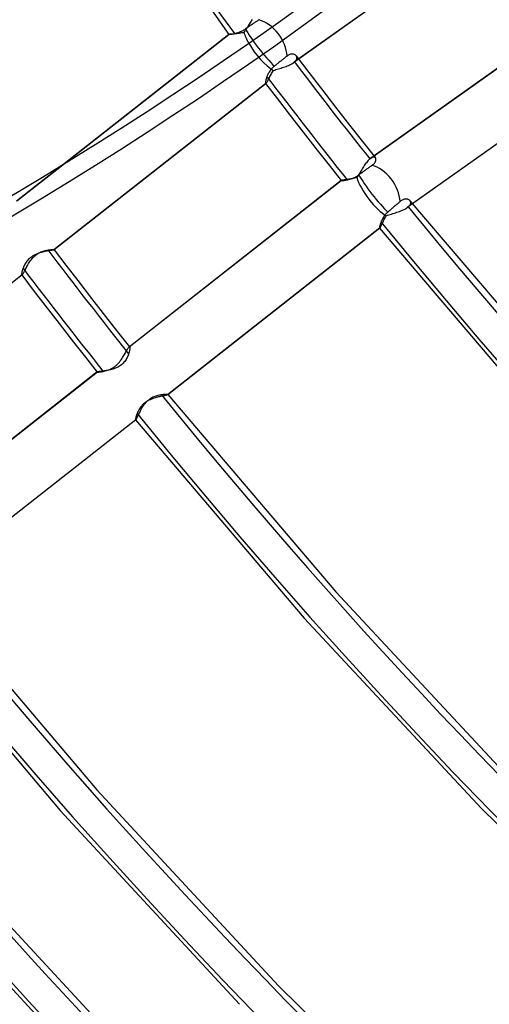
# Model space of a CAD drawing. Header units: millimetres. Extents: x -192 to 186, y -241 to 236.
# Tile 18 of 87: x -83 to -66, y -81 to -44. Entities that reach past the tile are written whole.
import ezdxf

# ---------------------------------------------------------------- set-up
doc = ezdxf.new("R2010")
doc.units = ezdxf.units.MM
doc.layers.add('MAIN-1', color=7, linetype='Continuous')
doc.layers.add('MAIN-2', color=7, linetype='Continuous')

msp = doc.modelspace()

# ---------------------------------------------------------------- linework, layer by layer
at = {"layer": 'MAIN-1'}
for p, q in [((-81.431, -35.976), (-75.32, -44.699)), ((-74.587, -44.354), (-74.609, -44.39)), ((-74.565, -44.318), (-74.587, -44.354)), ((-74.543, -44.282), (-74.565, -44.318)), ((-74.52, -44.246), (-74.543, -44.282)), ((-74.498, -44.21), (-74.52, -44.246)), ((-74.475, -44.176), (-74.498, -44.21)), ((-74.453, -44.141), (-74.475, -44.176)), ((-75.32, -44.699), (-81.442, -49.514)), ((-81.432, -49.508), (-75.318, -44.699)), ((-75.319, -44.699), (-75.32, -44.699)), ((-75.32, -44.699), (-75.32, -44.699)), ((-75.32, -44.699), (-75.32, -44.699)), ((-75.32, -44.699), (-75.32, -44.699)), ((-75.318, -44.699), (-75.319, -44.699)), ((-75.319, -44.699), (-75.319, -44.699)), ((-75.312, -44.699), (-75.318, -44.699)), ((-75.302, -44.698), (-75.312, -44.699)), ((-75.288, -44.697), (-75.302, -44.698)), ((-75.27, -44.696), (-75.288, -44.697)), ((-75.249, -44.695), (-75.27, -44.696)), ((-75.224, -44.693), (-75.249, -44.695)), ((-75.197, -44.691), (-75.224, -44.693)), ((-75.166, -44.689), (-75.197, -44.691)), ((-75.133, -44.686), (-75.166, -44.689)), ((-75.097, -44.682), (-75.133, -44.686)), ((-75.06, -44.678), (-75.097, -44.682)), ((-75.02, -44.674), (-75.06, -44.678)), ((-74.98, -44.668), (-75.02, -44.674)), ((-74.938, -44.662), (-74.98, -44.668)), ((-74.895, -44.655), (-74.938, -44.662)), ((-74.852, -44.646), (-74.895, -44.655)), ((-74.808, -44.637), (-74.852, -44.646)), ((-74.764, -44.626), (-74.808, -44.637)), ((-74.741, -44.595), (-74.764, -44.626)), ((-74.719, -44.563), (-74.741, -44.595)), ((-74.697, -44.529), (-74.719, -44.563)), ((-74.675, -44.496), (-74.697, -44.529)), ((-74.653, -44.461), (-74.675, -44.496)), ((-74.631, -44.426), (-74.653, -44.461)), ((-74.609, -44.39), (-74.631, -44.426))]:
    msp.add_line(p, q, dxfattribs=at)
for centre, major_axis, ratio, start_param, end_param in [((-40.5, -35.074), (-100.489, 116.035), 0.75, 0, 2.284521), ((-40.5, -35.074), (99.835, -115.279), 0.75, -3.141592, -0.857072), ((-190.823, 23.366), (-158.593, -1.509), 0.639927, 1.891266, 2.438799), ((-190.816, 22.597), (-158.593, -1.509), 0.639927, 1.891266, 2.438799), ((-74.06, -45.163), (0.685, -0.916), 0.317054, -2.410909, -1.947921), ((5.792, 9.791), (194.276, 1.848), 0.639927, -2.425126, -1.796807)]:
    msp.add_ellipse(centre, major_axis=major_axis, ratio=ratio, start_param=start_param, end_param=end_param, dxfattribs=at)
at = {"layer": 'MAIN-2'}
for p, q in [((-66.566, -41.236), (-72.921, -45.757)), ((-66.531, -41.209), (-72.882, -45.726)), ((-74.543, -44.379), (-74.514, -44.359)), ((-74.514, -44.359), (-74.486, -44.34)), ((-74.486, -44.34), (-74.458, -44.322)), ((-74.458, -44.322), (-74.431, -44.304)), ((-74.431, -44.304), (-74.405, -44.286)), ((-74.405, -44.286), (-74.379, -44.27)), ((-74.379, -44.27), (-74.354, -44.253)), ((-74.354, -44.253), (-74.328, -44.237)), ((-74.328, -44.237), (-74.302, -44.22)), ((-74.302, -44.22), (-74.276, -44.204)), ((-74.276, -44.204), (-74.251, -44.189)), ((-74.251, -44.189), (-74.227, -44.174)), ((-74.227, -44.174), (-74.203, -44.16)), ((-74.203, -44.16), (-74.178, -44.144)), ((-75.32, -44.699), (-75.32, -44.699)), ((-75.32, -44.699), (-75.32, -44.699)), ((-75.32, -44.699), (-75.32, -44.699)), ((-75.32, -44.699), (-75.32, -44.699)), ((-75.32, -44.699), (-75.32, -44.699)), ((-75.32, -44.699), (-75.32, -44.699)), ((-75.32, -44.699), (-75.319, -44.699)), ((-75.319, -44.699), (-75.317, -44.699)), ((-75.317, -44.699), (-75.312, -44.698)), ((-75.312, -44.698), (-75.307, -44.698)), ((-75.307, -44.698), (-75.299, -44.697)), ((-75.299, -44.697), (-75.29, -44.696)), ((-75.29, -44.696), (-75.28, -44.695)), ((-75.28, -44.695), (-75.268, -44.694)), ((-75.268, -44.694), (-75.255, -44.692)), ((-75.255, -44.692), (-75.241, -44.69)), ((-75.241, -44.69), (-75.225, -44.688)), ((-75.225, -44.688), (-75.208, -44.685)), ((-75.208, -44.685), (-75.19, -44.682)), ((-75.19, -44.682), (-75.171, -44.679)), ((-75.171, -44.679), (-75.151, -44.675)), ((-75.151, -44.675), (-75.13, -44.671)), ((-75.13, -44.671), (-75.109, -44.666)), ((-75.109, -44.666), (-75.083, -44.661)), ((-75.083, -44.661), (-75.057, -44.654)), ((-75.057, -44.654), (-75.03, -44.647)), ((-75.03, -44.647), (-75.002, -44.638)), ((-75.002, -44.638), (-74.973, -44.629)), ((-74.973, -44.629), (-74.944, -44.619)), ((-74.944, -44.619), (-74.914, -44.607)), ((-74.914, -44.607), (-74.884, -44.594)), ((-74.884, -44.594), (-74.854, -44.581)), ((-74.854, -44.581), (-74.823, -44.566)), ((-74.823, -44.566), (-74.793, -44.549)), ((-74.793, -44.549), (-74.763, -44.531)), ((-74.763, -44.531), (-74.733, -44.512)), ((-74.733, -44.512), (-74.703, -44.492)), ((-74.703, -44.492), (-74.676, -44.472)), ((-74.676, -44.472), (-74.65, -44.453)), ((-74.65, -44.453), (-74.624, -44.435)), ((-74.624, -44.435), (-74.597, -44.417)), ((-74.597, -44.417), (-74.57, -44.398)), ((-74.57, -44.398), (-74.543, -44.379)), ((-70.08, -49.337), (-63.729, -44.819)), ((-63.69, -44.788), (-70.045, -49.309)), ((-73.079, -45.459), (-73.105, -45.472)), ((-73.054, -45.449), (-73.079, -45.459)), ((-73.029, -45.441), (-73.054, -45.449)), ((-73.004, -45.436), (-73.029, -45.441)), ((-72.98, -45.434), (-73.004, -45.436)), ((-72.958, -45.433), (-72.98, -45.434)), ((-72.936, -45.435), (-72.958, -45.433)), ((-72.915, -45.438), (-72.936, -45.435)), ((-72.896, -45.444), (-72.915, -45.438)), ((-72.878, -45.451), (-72.896, -45.444)), ((-72.861, -45.46), (-72.878, -45.451)), ((-72.845, -45.47), (-72.861, -45.46)), ((-73.553, -45.819), (-73.579, -45.84)), ((-73.527, -45.798), (-73.553, -45.819)), ((-73.5, -45.777), (-73.527, -45.798)), ((-73.473, -45.755), (-73.5, -45.777)), ((-73.446, -45.733), (-73.473, -45.755)), ((-73.419, -45.712), (-73.446, -45.733)), ((-73.393, -45.691), (-73.419, -45.712)), ((-73.368, -45.671), (-73.393, -45.691)), ((-73.343, -45.652), (-73.368, -45.671)), ((-73.319, -45.633), (-73.343, -45.652)), ((-73.295, -45.613), (-73.319, -45.633)), ((-73.27, -45.594), (-73.295, -45.613)), ((-73.246, -45.575), (-73.27, -45.594)), ((-73.222, -45.557), (-73.246, -45.575)), ((-73.199, -45.539), (-73.222, -45.557)), ((-73.177, -45.522), (-73.199, -45.539)), ((-73.157, -45.506), (-73.177, -45.522)), ((-73.131, -45.488), (-73.157, -45.506)), ((-73.105, -45.472), (-73.131, -45.488)), ((-73.064, -45.838), (-73.024, -45.818)), ((-73.024, -45.818), (-72.988, -45.799)), ((-72.988, -45.799), (-72.953, -45.778)), ((-72.953, -45.778), (-72.922, -45.757)), ((-72.922, -45.757), (-72.915, -45.752)), ((-72.915, -45.752), (-72.908, -45.747)), ((-72.908, -45.747), (-72.901, -45.742)), ((-72.901, -45.742), (-72.895, -45.737)), ((-72.895, -45.737), (-72.888, -45.731)), ((-72.888, -45.731), (-72.882, -45.726)), ((-72.882, -45.726), (-72.861, -45.707)), ((-72.861, -45.707), (-72.843, -45.688)), ((-72.832, -45.482), (-72.845, -45.47)), ((-72.843, -45.688), (-72.828, -45.668)), ((-72.82, -45.494), (-72.832, -45.482)), ((-72.828, -45.668), (-72.815, -45.649)), ((-72.81, -45.508), (-72.82, -45.494)), ((-72.817, -45.498), (-72.349, -46.113)), ((-72.815, -45.649), (-72.805, -45.63)), ((-72.802, -45.524), (-72.81, -45.508)), ((-72.805, -45.63), (-72.798, -45.611)), ((-72.796, -45.54), (-72.802, -45.524)), ((-72.798, -45.611), (-72.794, -45.592)), ((-72.793, -45.556), (-72.796, -45.54)), ((-72.794, -45.592), (-72.792, -45.574)), ((-72.792, -45.574), (-72.793, -45.556)), ((-73.869, -46.19), (-73.882, -46.218)), ((-73.854, -46.161), (-73.869, -46.19)), ((-73.838, -46.132), (-73.854, -46.161)), ((-73.821, -46.103), (-73.838, -46.132)), ((-73.803, -46.073), (-73.821, -46.103)), ((-73.783, -46.044), (-73.803, -46.073)), ((-73.761, -46.015), (-73.783, -46.044)), ((-73.738, -45.987), (-73.761, -46.015)), ((-73.753, -46.196), (-73.732, -46.158)), ((-73.713, -45.959), (-73.738, -45.987)), ((-73.732, -46.158), (-73.71, -46.119)), ((-73.687, -45.933), (-73.713, -45.959)), ((-73.71, -46.119), (-73.686, -46.08)), ((-73.659, -45.907), (-73.687, -45.933)), ((-73.686, -46.08), (-73.661, -46.04)), ((-73.661, -46.04), (-73.617, -46.026)), ((-73.63, -45.881), (-73.659, -45.907)), ((-73.604, -45.86), (-73.63, -45.881)), ((-73.617, -46.026), (-73.572, -46.011)), ((-73.579, -45.84), (-73.604, -45.86)), ((-73.572, -46.011), (-73.525, -45.997)), ((-73.525, -45.997), (-73.478, -45.982)), ((-73.478, -45.982), (-73.43, -45.968)), ((-73.43, -45.968), (-73.382, -45.953)), ((-73.382, -45.953), (-73.334, -45.938)), ((-73.334, -45.938), (-73.286, -45.923)), ((-73.286, -45.923), (-73.239, -45.907)), ((-73.239, -45.907), (-73.193, -45.891)), ((-73.193, -45.891), (-73.149, -45.874)), ((-73.149, -45.874), (-73.105, -45.856)), ((-73.105, -45.856), (-73.064, -45.838)), ((-72.349, -46.113), (-71.879, -46.727)), ((-73.945, -46.526), (-81.827, -52.724)), ((-73.937, -46.522), (-81.821, -52.721)), ((-73.957, -46.47), (-73.959, -46.483)), ((-73.959, -46.483), (-73.959, -46.495)), ((-73.959, -46.495), (-73.959, -46.504)), ((-73.959, -46.504), (-73.958, -46.512)), ((-73.958, -46.512), (-73.956, -46.519)), ((-73.956, -46.456), (-73.957, -46.47)), ((-73.953, -46.44), (-73.956, -46.456)), ((-73.956, -46.519), (-73.954, -46.523)), ((-73.954, -46.523), (-73.952, -46.524)), ((-73.954, -46.523), (-73.517, -47.097)), ((-73.95, -46.423), (-73.953, -46.44)), ((-73.952, -46.524), (-73.951, -46.525)), ((-73.951, -46.525), (-73.95, -46.526)), ((-73.946, -46.405), (-73.95, -46.423)), ((-73.95, -46.526), (-73.948, -46.526)), ((-73.948, -46.526), (-73.946, -46.526)), ((-73.941, -46.385), (-73.946, -46.405)), ((-73.946, -46.526), (-73.945, -46.526)), ((-73.945, -46.526), (-73.943, -46.526)), ((-73.943, -46.526), (-73.942, -46.525)), ((-73.942, -46.525), (-73.941, -46.524)), ((-73.935, -46.364), (-73.941, -46.385)), ((-73.941, -46.524), (-73.94, -46.524)), ((-73.94, -46.524), (-73.938, -46.523)), ((-73.938, -46.523), (-73.937, -46.522)), ((-73.937, -46.522), (-73.929, -46.514)), ((-73.929, -46.343), (-73.935, -46.364)), ((-73.922, -46.32), (-73.929, -46.343)), ((-73.929, -46.514), (-73.92, -46.503)), ((-73.914, -46.297), (-73.922, -46.32)), ((-73.92, -46.503), (-73.91, -46.488)), ((-73.905, -46.273), (-73.914, -46.297)), ((-73.91, -46.488), (-73.898, -46.47)), ((-73.894, -46.246), (-73.905, -46.273)), ((-73.898, -46.47), (-73.886, -46.449)), ((-73.882, -46.218), (-73.894, -46.246)), ((-73.886, -46.449), (-73.873, -46.425)), ((-73.873, -46.425), (-73.859, -46.398)), ((-73.859, -46.398), (-73.844, -46.369)), ((-73.844, -46.369), (-73.827, -46.338)), ((-73.827, -46.338), (-73.81, -46.305)), ((-73.81, -46.305), (-73.792, -46.27)), ((-73.792, -46.27), (-73.773, -46.234)), ((-73.773, -46.234), (-73.753, -46.196)), ((-71.879, -46.727), (-71.356, -47.403)), ((-62.33, -46.628), (-68.687, -51.15)), ((-62.294, -46.6), (-68.648, -51.119)), ((-73.517, -47.097), (-73.079, -47.669)), ((-71.356, -47.403), (-70.83, -48.078)), ((-73.079, -47.669), (-72.561, -48.338)), ((-72.561, -48.338), (-72.041, -49.006)), ((-70.83, -48.078), (-70.353, -48.686)), ((-70.353, -48.686), (-69.872, -49.293)), ((-72.041, -49.006), (-71.595, -49.573)), ((-70.208, -49.477), (-70.234, -49.512)), ((-70.182, -49.444), (-70.208, -49.477)), ((-70.156, -49.413), (-70.182, -49.444)), ((-70.13, -49.385), (-70.156, -49.413)), ((-70.105, -49.359), (-70.13, -49.385)), ((-70.08, -49.337), (-70.105, -49.359)), ((-70.074, -49.331), (-70.08, -49.337)), ((-70.068, -49.326), (-70.074, -49.331)), ((-70.062, -49.322), (-70.068, -49.326)), ((-70.056, -49.317), (-70.062, -49.322)), ((-70.05, -49.313), (-70.056, -49.317)), ((-70.045, -49.308), (-70.05, -49.313)), ((-70.026, -49.296), (-70.045, -49.308)), ((-70.009, -49.286), (-70.026, -49.296)), ((-69.992, -49.278), (-70.009, -49.286)), ((-69.976, -49.272), (-69.992, -49.278)), ((-69.96, -49.267), (-69.976, -49.272)), ((-69.945, -49.265), (-69.96, -49.267)), ((-69.932, -49.264), (-69.945, -49.265)), ((-69.919, -49.266), (-69.932, -49.264)), ((-69.907, -49.269), (-69.919, -49.266)), ((-69.919, -49.509), (-69.904, -49.491)), ((-69.896, -49.273), (-69.907, -49.269)), ((-69.904, -49.491), (-69.891, -49.474)), ((-69.886, -49.279), (-69.896, -49.273)), ((-69.891, -49.474), (-69.88, -49.456)), ((-69.878, -49.287), (-69.886, -49.279)), ((-69.88, -49.456), (-69.871, -49.439)), ((-69.87, -49.296), (-69.878, -49.287)), ((-69.871, -49.439), (-69.864, -49.422)), ((-69.864, -49.306), (-69.87, -49.296)), ((-69.859, -49.318), (-69.864, -49.306)), ((-69.864, -49.422), (-69.858, -49.405)), ((-69.855, -49.33), (-69.859, -49.318)), ((-69.858, -49.405), (-69.854, -49.389)), ((-69.852, -49.344), (-69.855, -49.33)), ((-69.854, -49.389), (-69.852, -49.373)), ((-69.852, -49.358), (-69.852, -49.344)), ((-69.852, -49.373), (-69.852, -49.358)), ((-81.442, -49.514), (-83.214, -50.907)), ((-83.204, -50.9), (-81.432, -49.508)), ((-71.595, -49.573), (-71.148, -50.139)), ((-70.439, -49.833), (-70.464, -49.875)), ((-70.414, -49.792), (-70.439, -49.833)), ((-70.389, -49.75), (-70.414, -49.792)), ((-70.411, -49.869), (-70.384, -49.849)), ((-70.363, -49.708), (-70.389, -49.75)), ((-70.384, -49.849), (-70.356, -49.829)), ((-70.338, -49.667), (-70.363, -49.708)), ((-70.356, -49.829), (-70.328, -49.808)), ((-70.312, -49.626), (-70.338, -49.667)), ((-70.328, -49.808), (-70.3, -49.788)), ((-70.286, -49.587), (-70.312, -49.626)), ((-70.3, -49.788), (-70.272, -49.767)), ((-70.26, -49.549), (-70.286, -49.587)), ((-70.272, -49.767), (-70.245, -49.748)), ((-70.234, -49.512), (-70.26, -49.549)), ((-70.245, -49.748), (-70.219, -49.729)), ((-70.219, -49.729), (-70.194, -49.711)), ((-70.194, -49.711), (-70.169, -49.693)), ((-70.169, -49.693), (-70.143, -49.675)), ((-70.143, -49.675), (-70.118, -49.657)), ((-70.118, -49.657), (-70.092, -49.639)), ((-70.092, -49.639), (-70.067, -49.622)), ((-70.067, -49.622), (-70.043, -49.606)), ((-70.043, -49.606), (-70.02, -49.59)), ((-70.02, -49.59), (-69.999, -49.576)), ((-69.999, -49.576), (-69.976, -49.56)), ((-69.976, -49.56), (-69.955, -49.543)), ((-69.955, -49.543), (-69.936, -49.526)), ((-69.936, -49.526), (-69.919, -49.509)), ((-71.147, -50.138), (-79.034, -56.34)), ((-79.025, -56.335), (-71.143, -50.136)), ((-71.147, -50.138), (-71.148, -50.138)), ((-71.148, -50.138), (-71.148, -50.139)), ((-71.148, -50.139), (-71.148, -50.139)), ((-71.148, -50.139), (-71.148, -50.139)), ((-71.148, -50.139), (-71.148, -50.139)), ((-71.148, -50.139), (-71.146, -50.14)), ((-71.146, -50.138), (-71.147, -50.138)), ((-71.147, -50.138), (-71.147, -50.138)), ((-71.147, -50.138), (-71.147, -50.138)), ((-71.145, -50.137), (-71.146, -50.137)), ((-71.146, -50.137), (-71.146, -50.138)), ((-71.146, -50.14), (-71.142, -50.14)), ((-71.144, -50.137), (-71.145, -50.137)), ((-71.143, -50.136), (-71.144, -50.137)), ((-71.135, -50.134), (-71.143, -50.136)), ((-71.142, -50.14), (-71.137, -50.141)), ((-71.137, -50.141), (-71.13, -50.141)), ((-71.123, -50.132), (-71.135, -50.134)), ((-71.13, -50.141), (-71.12, -50.141)), ((-71.107, -50.13), (-71.123, -50.132)), ((-71.12, -50.141), (-71.11, -50.14)), ((-71.11, -50.14), (-71.097, -50.14)), ((-71.087, -50.127), (-71.107, -50.13)), ((-71.097, -50.14), (-71.083, -50.139)), ((-71.063, -50.124), (-71.087, -50.127)), ((-71.083, -50.139), (-71.067, -50.137)), ((-71.067, -50.137), (-71.05, -50.136)), ((-71.037, -50.12), (-71.063, -50.124)), ((-71.05, -50.136), (-71.032, -50.134)), ((-71.007, -50.116), (-71.037, -50.12)), ((-71.032, -50.134), (-71.012, -50.131)), ((-71.012, -50.131), (-70.992, -50.128)), ((-70.975, -50.112), (-71.007, -50.116)), ((-70.992, -50.128), (-70.97, -50.125)), ((-70.94, -50.107), (-70.975, -50.112)), ((-70.97, -50.125), (-70.947, -50.121)), ((-70.947, -50.121), (-70.923, -50.116)), ((-70.903, -50.102), (-70.94, -50.107)), ((-70.923, -50.116), (-70.895, -50.11)), ((-70.865, -50.096), (-70.903, -50.102)), ((-70.895, -50.11), (-70.867, -50.104)), ((-70.867, -50.104), (-70.837, -50.096)), ((-70.824, -50.09), (-70.865, -50.096)), ((-70.837, -50.096), (-70.807, -50.088)), ((-70.783, -50.082), (-70.824, -50.09)), ((-70.807, -50.088), (-70.776, -50.078)), ((-70.741, -50.074), (-70.783, -50.082)), ((-70.776, -50.078), (-70.745, -50.067)), ((-70.745, -50.067), (-70.713, -50.055)), ((-70.698, -50.065), (-70.741, -50.074)), ((-70.713, -50.055), (-70.681, -50.041)), ((-70.654, -50.055), (-70.698, -50.065)), ((-70.681, -50.041), (-70.648, -50.026)), ((-70.61, -50.043), (-70.654, -50.055)), ((-70.648, -50.026), (-70.616, -50.01)), ((-70.616, -50.01), (-70.584, -49.992)), ((-70.565, -50.03), (-70.61, -50.043)), ((-70.584, -49.992), (-70.552, -49.973)), ((-70.54, -49.993), (-70.565, -50.03)), ((-70.552, -49.973), (-70.521, -49.952)), ((-70.514, -49.954), (-70.54, -49.993)), ((-70.521, -49.952), (-70.489, -49.929)), ((-70.489, -49.915), (-70.514, -49.954)), ((-70.464, -49.875), (-70.489, -49.915)), ((-70.489, -49.929), (-70.463, -49.909)), ((-70.463, -49.909), (-70.437, -49.889)), ((-70.437, -49.889), (-70.411, -49.869)), ((-68.996, -50.961), (-69.019, -50.98)), ((-68.975, -50.942), (-68.996, -50.961)), ((-68.954, -50.924), (-68.975, -50.942)), ((-68.928, -50.903), (-68.954, -50.924)), ((-68.903, -50.885), (-68.928, -50.903)), ((-68.877, -50.87), (-68.903, -50.885)), ((-68.851, -50.857), (-68.877, -50.87)), ((-68.826, -50.847), (-68.851, -50.857)), ((-68.801, -50.839), (-68.826, -50.847)), ((-68.776, -50.834), (-68.801, -50.839)), ((-68.752, -50.831), (-68.776, -50.834)), ((-68.73, -50.831), (-68.752, -50.831)), ((-68.708, -50.832), (-68.73, -50.831)), ((-68.687, -50.836), (-68.708, -50.832)), ((-68.667, -50.841), (-68.687, -50.836)), ((-68.649, -50.847), (-68.667, -50.841)), ((-68.632, -50.856), (-68.649, -50.847)), ((-68.616, -50.865), (-68.632, -50.856)), ((-68.602, -50.876), (-68.616, -50.865)), ((-68.59, -50.889), (-68.602, -50.876)), ((-68.579, -50.904), (-68.59, -50.889)), ((-68.586, -50.893), (-62.667, -57.856)), ((-68.57, -50.92), (-68.579, -50.904)), ((-68.563, -50.937), (-68.57, -50.92)), ((-68.56, -50.955), (-68.563, -50.937)), ((-68.56, -50.974), (-68.56, -50.955)), ((-69.408, -51.316), (-69.433, -51.338)), ((-69.383, -51.294), (-69.408, -51.316)), ((-69.358, -51.273), (-69.383, -51.294)), ((-69.334, -51.252), (-69.358, -51.273)), ((-69.31, -51.231), (-69.334, -51.252)), ((-69.285, -51.209), (-69.31, -51.231)), ((-69.259, -51.187), (-69.285, -51.209)), ((-69.233, -51.165), (-69.259, -51.187)), ((-69.208, -51.143), (-69.233, -51.165)), ((-69.182, -51.121), (-69.208, -51.143)), ((-69.157, -51.1), (-69.182, -51.121)), ((-69.133, -51.079), (-69.157, -51.1)), ((-69.111, -51.059), (-69.133, -51.079)), ((-69.127, -51.341), (-69.077, -51.325)), ((-69.088, -51.039), (-69.111, -51.059)), ((-69.065, -51.02), (-69.088, -51.039)), ((-69.077, -51.325), (-69.027, -51.309)), ((-69.042, -51), (-69.065, -51.02)), ((-69.019, -50.98), (-69.042, -51)), ((-69.027, -51.309), (-68.978, -51.291)), ((-68.978, -51.291), (-68.93, -51.273)), ((-68.93, -51.273), (-68.884, -51.255)), ((-68.884, -51.255), (-68.839, -51.235)), ((-68.839, -51.235), (-68.797, -51.215)), ((-68.797, -51.215), (-68.758, -51.194)), ((-68.758, -51.194), (-68.721, -51.173)), ((-68.721, -51.173), (-68.688, -51.15)), ((-68.688, -51.15), (-68.681, -51.145)), ((-68.681, -51.145), (-68.674, -51.14)), ((-68.674, -51.14), (-68.667, -51.135)), ((-68.667, -51.135), (-68.66, -51.13)), ((-68.66, -51.13), (-68.654, -51.124)), ((-68.654, -51.124), (-68.648, -51.119)), ((-68.648, -51.119), (-68.625, -51.098)), ((-68.625, -51.098), (-68.606, -51.077)), ((-68.606, -51.077), (-68.59, -51.056)), ((-68.59, -51.056), (-68.578, -51.035)), ((-68.578, -51.035), (-68.568, -51.014)), ((-68.568, -51.014), (-68.562, -50.994)), ((-68.562, -50.994), (-68.56, -50.974)), ((-69.663, -51.684), (-69.675, -51.712)), ((-69.654, -51.66), (-69.663, -51.684)), ((-69.643, -51.636), (-69.654, -51.66)), ((-69.632, -51.612), (-69.643, -51.636)), ((-69.619, -51.587), (-69.632, -51.612)), ((-69.605, -51.562), (-69.619, -51.587)), ((-69.591, -51.537), (-69.605, -51.562)), ((-69.604, -51.714), (-69.588, -51.68)), ((-69.575, -51.511), (-69.591, -51.537)), ((-69.588, -51.68), (-69.571, -51.644)), ((-69.558, -51.486), (-69.575, -51.511)), ((-69.571, -51.644), (-69.553, -51.607)), ((-69.54, -51.46), (-69.558, -51.486)), ((-69.553, -51.607), (-69.534, -51.569)), ((-69.521, -51.435), (-69.54, -51.46)), ((-69.534, -51.569), (-69.513, -51.53)), ((-69.501, -51.41), (-69.521, -51.435)), ((-69.513, -51.53), (-69.492, -51.491)), ((-69.48, -51.386), (-69.501, -51.41)), ((-69.492, -51.491), (-69.468, -51.451)), ((-69.457, -51.362), (-69.48, -51.386)), ((-69.468, -51.451), (-69.423, -51.434)), ((-69.433, -51.338), (-69.457, -51.362)), ((-69.423, -51.434), (-69.376, -51.419)), ((-69.376, -51.419), (-69.328, -51.403)), ((-69.328, -51.403), (-69.279, -51.388)), ((-69.279, -51.388), (-69.229, -51.373)), ((-69.229, -51.373), (-69.178, -51.357)), ((-69.178, -51.357), (-69.127, -51.341)), ((-69.715, -51.92), (-77.6, -58.121)), ((-69.709, -51.917), (-77.592, -58.116)), ((-69.719, -51.87), (-69.721, -51.884)), ((-69.721, -51.884), (-69.721, -51.897)), ((-69.721, -51.897), (-69.721, -51.907)), ((-69.721, -51.907), (-69.72, -51.914)), ((-69.72, -51.914), (-69.718, -51.918)), ((-69.716, -51.853), (-69.719, -51.87)), ((-69.718, -51.918), (-69.718, -51.919)), ((-69.718, -51.918), (-63.755, -58.927)), ((-69.718, -51.919), (-69.717, -51.919)), ((-69.717, -51.919), (-69.717, -51.92)), ((-69.717, -51.92), (-69.716, -51.92)), ((-69.712, -51.834), (-69.716, -51.853)), ((-69.716, -51.92), (-69.715, -51.92)), ((-69.715, -51.92), (-69.714, -51.92)), ((-69.715, -51.92), (-69.715, -51.92)), ((-69.714, -51.92), (-69.713, -51.92)), ((-69.713, -51.92), (-69.712, -51.919)), ((-69.706, -51.813), (-69.712, -51.834)), ((-69.712, -51.919), (-69.711, -51.919)), ((-69.711, -51.919), (-69.71, -51.918)), ((-69.71, -51.918), (-69.709, -51.917)), ((-69.709, -51.917), (-69.704, -51.911)), ((-69.7, -51.79), (-69.706, -51.813)), ((-69.704, -51.911), (-69.696, -51.902)), ((-69.693, -51.765), (-69.7, -51.79)), ((-69.696, -51.902), (-69.688, -51.889)), ((-69.684, -51.739), (-69.693, -51.765)), ((-69.688, -51.889), (-69.679, -51.872)), ((-69.675, -51.712), (-69.684, -51.739)), ((-69.679, -51.872), (-69.669, -51.852)), ((-69.669, -51.852), (-69.658, -51.83)), ((-69.658, -51.83), (-69.646, -51.805)), ((-69.646, -51.805), (-69.633, -51.777)), ((-69.633, -51.777), (-69.619, -51.746)), ((-69.619, -51.746), (-69.604, -51.714)), ((-82.31, -52.8), (-82.27, -52.784)), ((-82.27, -52.784), (-82.231, -52.771)), ((-82.203, -52.795), (-82.248, -52.805)), ((-82.231, -52.771), (-82.193, -52.759)), ((-82.16, -52.786), (-82.203, -52.795)), ((-82.193, -52.759), (-82.156, -52.749)), ((-82.119, -52.777), (-82.16, -52.786)), ((-82.156, -52.749), (-82.119, -52.741)), ((-82.119, -52.741), (-82.085, -52.734)), ((-82.079, -52.77), (-82.119, -52.777)), ((-82.085, -52.734), (-82.051, -52.728)), ((-82.041, -52.763), (-82.079, -52.77)), ((-82.051, -52.728), (-82.026, -52.724)), ((-82.005, -52.757), (-82.041, -52.763)), ((-82.026, -52.724), (-82.001, -52.721)), ((-81.971, -52.752), (-82.005, -52.757)), ((-82.001, -52.721), (-81.978, -52.718)), ((-81.978, -52.718), (-81.956, -52.716)), ((-81.941, -52.747), (-81.971, -52.752)), ((-81.956, -52.716), (-81.935, -52.715)), ((-81.913, -52.742), (-81.941, -52.747)), ((-81.935, -52.715), (-81.915, -52.714)), ((-81.915, -52.714), (-81.897, -52.713)), ((-81.888, -52.738), (-81.913, -52.742)), ((-81.897, -52.713), (-81.881, -52.713)), ((-81.867, -52.734), (-81.888, -52.738)), ((-81.881, -52.713), (-81.866, -52.713)), ((-81.85, -52.73), (-81.867, -52.734)), ((-81.866, -52.713), (-81.853, -52.713)), ((-81.853, -52.713), (-81.842, -52.714)), ((-81.836, -52.727), (-81.85, -52.73)), ((-81.842, -52.714), (-81.834, -52.715)), ((-81.827, -52.724), (-81.836, -52.727)), ((-81.834, -52.715), (-81.827, -52.716)), ((-81.827, -52.716), (-81.822, -52.717)), ((-81.825, -52.724), (-81.827, -52.724)), ((-81.824, -52.723), (-81.825, -52.724)), ((-81.823, -52.723), (-81.824, -52.723)), ((-81.822, -52.722), (-81.823, -52.723)), ((-81.822, -52.717), (-81.82, -52.719)), ((-81.821, -52.722), (-81.822, -52.722)), ((-81.82, -52.721), (-81.821, -52.721)), ((-81.821, -52.721), (-81.821, -52.722)), ((-81.82, -52.719), (-81.82, -52.719)), ((-81.82, -52.719), (-81.82, -52.719)), ((-81.82, -52.719), (-81.82, -52.72)), ((-81.82, -52.719), (-81.383, -53.292)), ((-81.82, -52.72), (-81.82, -52.72)), ((-81.82, -52.72), (-81.82, -52.721)), ((-82.83, -53.146), (-82.858, -53.183)), ((-82.8, -53.11), (-82.83, -53.146)), ((-82.767, -53.074), (-82.8, -53.11)), ((-82.732, -53.04), (-82.767, -53.074)), ((-82.747, -53.198), (-82.722, -53.16)), ((-82.694, -53.008), (-82.732, -53.04)), ((-82.722, -53.16), (-82.695, -53.122)), ((-82.695, -53.122), (-82.667, -53.084)), ((-82.654, -52.978), (-82.694, -53.008)), ((-82.667, -53.084), (-82.638, -53.047)), ((-82.612, -52.95), (-82.654, -52.978)), ((-82.638, -53.047), (-82.607, -53.012)), ((-82.568, -52.925), (-82.612, -52.95)), ((-82.607, -53.012), (-82.574, -52.978)), ((-82.574, -52.978), (-82.54, -52.946)), ((-82.524, -52.902), (-82.568, -52.925)), ((-82.54, -52.946), (-82.504, -52.915)), ((-82.478, -52.881), (-82.524, -52.902)), ((-82.504, -52.915), (-82.466, -52.887)), ((-82.431, -52.862), (-82.478, -52.881)), ((-82.466, -52.887), (-82.428, -52.862)), ((-82.385, -52.845), (-82.431, -52.862)), ((-82.428, -52.862), (-82.389, -52.839)), ((-82.389, -52.839), (-82.349, -52.818)), ((-82.339, -52.83), (-82.385, -52.845)), ((-82.349, -52.818), (-82.31, -52.8)), ((-82.293, -52.817), (-82.339, -52.83)), ((-82.248, -52.805), (-82.293, -52.817)), ((-83.011, -53.517), (-83.016, -53.537)), ((-83.005, -53.497), (-83.011, -53.517)), ((-82.999, -53.475), (-83.005, -53.497)), ((-82.992, -53.453), (-82.999, -53.475)), ((-82.984, -53.429), (-82.992, -53.453)), ((-82.975, -53.405), (-82.984, -53.429)), ((-82.961, -53.37), (-82.975, -53.405)), ((-82.945, -53.334), (-82.961, -53.37)), ((-82.926, -53.296), (-82.945, -53.334)), ((-82.932, -53.537), (-82.918, -53.51)), ((-82.906, -53.259), (-82.926, -53.296)), ((-82.918, -53.51), (-82.902, -53.481)), ((-82.883, -53.221), (-82.906, -53.259)), ((-82.902, -53.481), (-82.886, -53.449)), ((-82.886, -53.449), (-82.869, -53.417)), ((-82.858, -53.183), (-82.883, -53.221)), ((-82.869, -53.417), (-82.852, -53.382)), ((-82.852, -53.382), (-82.833, -53.347)), ((-82.833, -53.347), (-82.813, -53.311)), ((-82.813, -53.311), (-82.792, -53.274)), ((-82.792, -53.274), (-82.77, -53.236)), ((-82.77, -53.236), (-82.747, -53.198)), ((-81.383, -53.292), (-80.944, -53.865)), ((-83.014, -53.658), (-90.896, -59.856)), ((-83.007, -53.654), (-90.891, -59.854)), ((-83.028, -53.616), (-83.029, -53.627)), ((-83.029, -53.627), (-83.029, -53.637)), ((-83.029, -53.637), (-83.028, -53.645)), ((-83.027, -53.603), (-83.028, -53.616)), ((-83.028, -53.645), (-83.026, -53.651)), ((-83.026, -53.588), (-83.027, -53.603)), ((-83.023, -53.572), (-83.026, -53.588)), ((-83.026, -53.651), (-83.023, -53.655)), ((-83.02, -53.555), (-83.023, -53.572)), ((-83.023, -53.655), (-83.022, -53.657)), ((-83.023, -53.655), (-82.594, -54.219)), ((-83.022, -53.657), (-83.021, -53.658)), ((-83.021, -53.658), (-83.019, -53.658)), ((-83.016, -53.537), (-83.02, -53.555)), ((-83.019, -53.658), (-83.018, -53.659)), ((-83.018, -53.659), (-83.016, -53.659)), ((-83.016, -53.659), (-83.014, -53.658)), ((-83.014, -53.658), (-83.013, -53.658)), ((-83.013, -53.658), (-83.012, -53.657)), ((-83.012, -53.657), (-83.011, -53.657)), ((-83.011, -53.657), (-83.009, -53.656)), ((-83.009, -53.656), (-83.008, -53.655)), ((-83.008, -53.655), (-83.007, -53.654)), ((-83.007, -53.654), (-82.999, -53.647)), ((-82.999, -53.647), (-82.99, -53.636)), ((-82.99, -53.636), (-82.98, -53.622)), ((-82.98, -53.622), (-82.97, -53.605)), ((-82.97, -53.605), (-82.958, -53.585)), ((-82.958, -53.585), (-82.945, -53.562)), ((-82.945, -53.562), (-82.932, -53.537)), ((-80.944, -53.865), (-80.425, -54.535)), ((-82.594, -54.219), (-82.162, -54.782)), ((-80.425, -54.535), (-79.904, -55.204)), ((-82.162, -54.782), (-81.63, -55.47)), ((-79.904, -55.204), (-79.459, -55.772)), ((-81.63, -55.47), (-81.096, -56.156)), ((-79.459, -55.772), (-79.011, -56.338)), ((-81.096, -56.156), (-80.658, -56.715)), ((-79.126, -56.478), (-79.109, -56.449)), ((-79.109, -56.449), (-79.094, -56.423)), ((-79.094, -56.423), (-79.08, -56.399)), ((-79.08, -56.399), (-79.067, -56.379)), ((-79.067, -56.379), (-79.055, -56.362)), ((-79.055, -56.362), (-79.044, -56.349)), ((-79.044, -56.349), (-79.034, -56.34)), ((-79.034, -56.34), (-79.032, -56.339)), ((-79.032, -56.339), (-79.031, -56.338)), ((-79.031, -56.338), (-79.029, -56.337)), ((-79.029, -56.337), (-79.028, -56.336)), ((-79.028, -56.336), (-79.026, -56.335)), ((-79.026, -56.335), (-79.025, -56.335)), ((-79.025, -56.335), (-79.022, -56.334)), ((-79.022, -56.334), (-79.02, -56.334)), ((-79.02, -56.334), (-79.017, -56.334)), ((-79.017, -56.334), (-79.015, -56.335)), ((-79.015, -56.335), (-79.013, -56.336)), ((-79.011, -56.455), (-79.015, -56.476)), ((-79.013, -56.336), (-79.011, -56.338)), ((-79.011, -56.338), (-79.008, -56.344)), ((-79.008, -56.435), (-79.011, -56.455)), ((-79.008, -56.344), (-79.006, -56.351)), ((-79.005, -56.417), (-79.008, -56.435)), ((-79.006, -56.351), (-79.004, -56.361)), ((-79.004, -56.4), (-79.005, -56.417)), ((-79.004, -56.361), (-79.003, -56.372)), ((-79.003, -56.385), (-79.004, -56.4)), ((-79.003, -56.372), (-79.003, -56.385)), ((-80.658, -56.715), (-80.217, -57.271)), ((-79.359, -56.859), (-79.329, -56.818)), ((-79.329, -56.818), (-79.301, -56.777)), ((-79.301, -56.777), (-79.274, -56.736)), ((-79.274, -56.736), (-79.249, -56.695)), ((-79.249, -56.695), (-79.225, -56.656)), ((-79.225, -56.656), (-79.203, -56.617)), ((-79.203, -56.617), (-79.182, -56.58)), ((-79.182, -56.58), (-79.162, -56.544)), ((-79.146, -56.806), (-79.169, -56.841)), ((-79.162, -56.544), (-79.144, -56.51)), ((-79.125, -56.771), (-79.146, -56.806)), ((-79.144, -56.51), (-79.126, -56.478)), ((-79.106, -56.736), (-79.125, -56.771)), ((-79.089, -56.7), (-79.106, -56.736)), ((-79.074, -56.665), (-79.089, -56.7)), ((-79.06, -56.631), (-79.074, -56.665)), ((-79.048, -56.597), (-79.06, -56.631)), ((-79.04, -56.571), (-79.048, -56.597)), ((-79.032, -56.546), (-79.04, -56.571)), ((-79.025, -56.522), (-79.032, -56.546)), ((-79.02, -56.498), (-79.025, -56.522)), ((-79.015, -56.476), (-79.02, -56.498)), ((-79.835, -57.207), (-79.793, -57.192)), ((-79.793, -57.192), (-79.75, -57.174)), ((-79.723, -57.186), (-79.764, -57.196)), ((-79.75, -57.174), (-79.706, -57.154)), ((-79.681, -57.175), (-79.723, -57.186)), ((-79.706, -57.154), (-79.663, -57.131)), ((-79.639, -57.163), (-79.681, -57.175)), ((-79.663, -57.131), (-79.621, -57.105)), ((-79.597, -57.149), (-79.639, -57.163)), ((-79.621, -57.105), (-79.579, -57.077)), ((-79.554, -57.134), (-79.597, -57.149)), ((-79.579, -57.077), (-79.538, -57.045)), ((-79.512, -57.116), (-79.554, -57.134)), ((-79.538, -57.045), (-79.498, -57.011)), ((-79.471, -57.097), (-79.512, -57.116)), ((-79.498, -57.011), (-79.461, -56.976)), ((-79.431, -57.076), (-79.471, -57.097)), ((-79.461, -56.976), (-79.425, -56.938)), ((-79.392, -57.053), (-79.431, -57.076)), ((-79.425, -56.938), (-79.391, -56.899)), ((-79.354, -57.028), (-79.392, -57.053)), ((-79.391, -56.899), (-79.359, -56.859)), ((-79.317, -57), (-79.354, -57.028)), ((-79.283, -56.971), (-79.317, -57)), ((-79.251, -56.94), (-79.283, -56.971)), ((-79.222, -56.908), (-79.251, -56.94)), ((-79.194, -56.875), (-79.222, -56.908)), ((-79.169, -56.841), (-79.194, -56.875)), ((-80.217, -57.27), (-88.104, -63.472)), ((-88.095, -63.467), (-80.213, -57.269)), ((-80.217, -57.271), (-80.218, -57.271)), ((-80.218, -57.271), (-80.218, -57.271)), ((-80.218, -57.271), (-80.218, -57.271)), ((-80.218, -57.271), (-80.217, -57.271)), ((-80.216, -57.27), (-80.217, -57.27)), ((-80.217, -57.27), (-80.217, -57.27)), ((-80.217, -57.27), (-80.217, -57.271)), ((-80.217, -57.271), (-80.217, -57.271)), ((-80.217, -57.271), (-80.216, -57.272)), ((-80.215, -57.269), (-80.216, -57.27)), ((-80.216, -57.27), (-80.216, -57.27)), ((-80.216, -57.272), (-80.212, -57.273)), ((-80.214, -57.269), (-80.215, -57.269)), ((-80.213, -57.269), (-80.214, -57.269)), ((-80.205, -57.267), (-80.213, -57.269)), ((-80.212, -57.273), (-80.207, -57.273)), ((-80.207, -57.273), (-80.199, -57.273)), ((-80.194, -57.265), (-80.205, -57.267)), ((-80.199, -57.273), (-80.19, -57.273)), ((-80.179, -57.262), (-80.194, -57.265)), ((-80.19, -57.273), (-80.179, -57.273)), ((-80.161, -57.26), (-80.179, -57.262)), ((-80.179, -57.273), (-80.167, -57.272)), ((-80.167, -57.272), (-80.153, -57.271)), ((-80.14, -57.257), (-80.161, -57.26)), ((-80.153, -57.271), (-80.137, -57.27)), ((-80.116, -57.254), (-80.14, -57.257)), ((-80.137, -57.27), (-80.12, -57.268)), ((-80.12, -57.268), (-80.102, -57.266)), ((-80.089, -57.25), (-80.116, -57.254)), ((-80.102, -57.266), (-80.082, -57.264)), ((-80.06, -57.246), (-80.089, -57.25)), ((-80.082, -57.264), (-80.061, -57.261)), ((-80.061, -57.261), (-80.039, -57.257)), ((-80.028, -57.242), (-80.06, -57.246)), ((-80.039, -57.257), (-80.016, -57.253)), ((-79.995, -57.237), (-80.028, -57.242)), ((-80.016, -57.253), (-79.992, -57.249)), ((-79.959, -57.232), (-79.995, -57.237)), ((-79.992, -57.249), (-79.955, -57.241)), ((-79.922, -57.226), (-79.959, -57.232)), ((-79.955, -57.241), (-79.917, -57.231)), ((-79.884, -57.22), (-79.922, -57.226)), ((-79.917, -57.231), (-79.876, -57.22)), ((-79.844, -57.213), (-79.884, -57.22)), ((-79.876, -57.22), (-79.835, -57.207)), ((-79.804, -57.205), (-79.844, -57.213)), ((-79.764, -57.196), (-79.804, -57.205)), ((-78.304, -58.302), (-78.266, -58.273)), ((-78.266, -58.273), (-78.227, -58.246)), ((-78.202, -58.282), (-78.248, -58.302)), ((-78.227, -58.246), (-78.187, -58.222)), ((-78.157, -58.265), (-78.202, -58.282)), ((-78.187, -58.222), (-78.146, -58.201)), ((-78.112, -58.249), (-78.157, -58.265)), ((-78.146, -58.201), (-78.105, -58.183)), ((-78.067, -58.235), (-78.112, -58.249)), ((-78.105, -58.183), (-78.065, -58.166)), ((-78.023, -58.222), (-78.067, -58.235)), ((-78.065, -58.166), (-78.024, -58.152)), ((-78.024, -58.152), (-77.984, -58.14)), ((-77.98, -58.21), (-78.023, -58.222)), ((-77.984, -58.14), (-77.945, -58.13)), ((-77.938, -58.199), (-77.98, -58.21)), ((-77.945, -58.13), (-77.907, -58.122)), ((-77.897, -58.19), (-77.938, -58.199)), ((-77.907, -58.122), (-77.87, -58.115)), ((-77.858, -58.181), (-77.897, -58.19)), ((-77.87, -58.115), (-77.835, -58.11)), ((-77.82, -58.173), (-77.858, -58.181)), ((-77.835, -58.11), (-77.807, -58.106)), ((-77.784, -58.165), (-77.82, -58.173)), ((-77.807, -58.106), (-77.779, -58.103)), ((-77.751, -58.159), (-77.784, -58.165)), ((-77.779, -58.103), (-77.753, -58.101)), ((-77.753, -58.101), (-77.729, -58.099)), ((-77.72, -58.152), (-77.751, -58.159)), ((-77.729, -58.099), (-77.706, -58.098)), ((-77.692, -58.146), (-77.72, -58.152)), ((-77.706, -58.098), (-77.685, -58.098)), ((-77.667, -58.14), (-77.692, -58.146)), ((-77.685, -58.098), (-77.665, -58.098)), ((-77.645, -58.135), (-77.667, -58.14)), ((-77.665, -58.098), (-77.648, -58.099)), ((-77.648, -58.099), (-77.632, -58.1)), ((-77.626, -58.13), (-77.645, -58.135)), ((-77.632, -58.1), (-77.619, -58.101)), ((-77.611, -58.125), (-77.626, -58.13)), ((-77.619, -58.101), (-77.608, -58.103)), ((-77.6, -58.121), (-77.611, -58.125)), ((-77.608, -58.103), (-77.6, -58.105)), ((-77.6, -58.105), (-77.594, -58.107)), ((-77.599, -58.12), (-77.6, -58.121)), ((-77.597, -58.119), (-77.599, -58.12)), ((-77.596, -58.119), (-77.597, -58.119)), ((-77.595, -58.118), (-77.596, -58.119)), ((-77.593, -58.117), (-77.595, -58.118)), ((-77.594, -58.107), (-77.59, -58.109)), ((-77.592, -58.116), (-77.593, -58.117)), ((-77.591, -58.115), (-77.592, -58.116)), ((-77.59, -58.114), (-77.591, -58.115)), ((-77.59, -58.109), (-77.59, -58.111)), ((-77.59, -58.109), (-71.349, -65.458)), ((-77.59, -58.111), (-77.589, -58.112)), ((-77.589, -58.113), (-77.59, -58.114)), ((-77.589, -58.112), (-77.589, -58.113)), ((-78.644, -58.638), (-78.667, -58.675)), ((-78.619, -58.601), (-78.644, -58.638)), ((-78.592, -58.565), (-78.619, -58.601)), ((-78.562, -58.529), (-78.592, -58.565)), ((-78.588, -58.673), (-78.567, -58.635)), ((-78.567, -58.635), (-78.544, -58.596)), ((-78.53, -58.495), (-78.562, -58.529)), ((-78.544, -58.596), (-78.521, -58.556)), ((-78.495, -58.461), (-78.53, -58.495)), ((-78.521, -58.556), (-78.495, -58.517)), ((-78.458, -58.429), (-78.495, -58.461)), ((-78.495, -58.517), (-78.468, -58.478)), ((-78.468, -58.478), (-78.438, -58.44)), ((-78.419, -58.399), (-78.458, -58.429)), ((-78.438, -58.44), (-78.407, -58.403)), ((-78.378, -58.372), (-78.419, -58.399)), ((-78.407, -58.403), (-78.375, -58.367)), ((-78.336, -58.346), (-78.378, -58.372)), ((-78.375, -58.367), (-78.34, -58.334)), ((-78.34, -58.334), (-78.304, -58.302)), ((-78.292, -58.323), (-78.336, -58.346)), ((-78.248, -58.302), (-78.292, -58.323)), ((-78.792, -59.017), (-78.793, -59.03)), ((-78.79, -59.003), (-78.792, -59.017)), ((-78.787, -58.986), (-78.79, -59.003)), ((-78.783, -58.966), (-78.787, -58.986)), ((-78.778, -58.945), (-78.783, -58.966)), ((-78.772, -58.922), (-78.778, -58.945)), ((-78.765, -58.898), (-78.772, -58.922)), ((-78.767, -59.035), (-78.759, -59.022)), ((-78.756, -58.872), (-78.765, -58.898)), ((-78.759, -59.022), (-78.75, -59.006)), ((-78.746, -58.845), (-78.756, -58.872)), ((-78.75, -59.006), (-78.74, -58.987)), ((-78.735, -58.816), (-78.746, -58.845)), ((-78.74, -58.987), (-78.729, -58.965)), ((-78.721, -58.782), (-78.735, -58.816)), ((-78.729, -58.965), (-78.717, -58.94)), ((-78.705, -58.747), (-78.721, -58.782)), ((-78.717, -58.94), (-78.705, -58.913)), ((-78.687, -58.711), (-78.705, -58.747)), ((-78.705, -58.913), (-78.691, -58.884)), ((-78.691, -58.884), (-78.676, -58.853)), ((-78.667, -58.675), (-78.687, -58.711)), ((-78.676, -58.853), (-78.661, -58.819)), ((-78.661, -58.819), (-78.644, -58.785)), ((-78.644, -58.785), (-78.626, -58.749)), ((-78.626, -58.749), (-78.608, -58.711)), ((-78.608, -58.711), (-78.588, -58.673)), ((-78.786, -59.053), (-86.671, -65.254)), ((-78.78, -59.051), (-86.663, -65.25)), ((-78.793, -59.03), (-78.793, -59.04)), ((-78.793, -59.04), (-78.792, -59.047)), ((-78.792, -59.047), (-78.79, -59.051)), ((-78.79, -59.051), (-78.789, -59.052)), ((-78.79, -59.051), (-72.517, -66.439)), ((-78.789, -59.052), (-78.789, -59.053)), ((-78.789, -59.053), (-78.788, -59.053)), ((-78.788, -59.053), (-78.787, -59.053)), ((-78.787, -59.053), (-78.787, -59.053)), ((-78.787, -59.053), (-78.786, -59.053)), ((-78.786, -59.053), (-78.785, -59.053)), ((-78.785, -59.053), (-78.784, -59.053)), ((-78.784, -59.053), (-78.783, -59.053)), ((-78.783, -59.053), (-78.782, -59.052)), ((-78.782, -59.052), (-78.781, -59.051)), ((-78.781, -59.051), (-78.78, -59.051)), ((-78.78, -59.051), (-78.775, -59.045)), ((-78.775, -59.045), (-78.767, -59.035)), ((-86.661, -65.243), (-80.231, -72.834)), ((-71.349, -65.458), (-64.786, -72.511)), ((-87.937, -66.091), (-81.591, -73.598)), ((-72.517, -66.439), (-65.922, -73.53)), ((-80.231, -72.834), (-73.473, -80.126)), ((-81.591, -73.598), (-74.927, -80.816)), ((-65.922, -73.53), (-59.034, -80.294)), ((-84.618, -76.66), (-77.721, -84.094)), ((-86.107, -77.278), (-79.569, -84.376)), ((-73.473, -80.126), (-66.417, -87.088))]:
    msp.add_line(p, q, dxfattribs=at)
for centre, major_axis, ratio, start_param, end_param in [((21.428, 18.557), (-100.334, 115.856), 0.75, 0.713724, 1.470109), ((-0.5, -0.433), (106.054, -122.46), 0.75, -2.427868, -0.325375), ((0, 0), (-105.399, 121.705), 0.75, 0.713724, 3.855317), ((-4.75, -4.114), (-100.489, 116.035), 0.75, 0.713724, 2.284521), ((21.428, 18.557), (-92.547, 106.864), 0.75, 1.482941, 1.515304), ((-74.06, -45.163), (-0.663, 0.932), 0.65974, -1.507724, -0.663865), ((-74.06, -45.163), (0.707, -0.899), 0.13479, -2.513771, -0.758515), ((-74.06, -45.163), (-0.663, 0.932), 0.65974, -2.349158, -1.507724), ((-74.06, -45.163), (0.685, -0.916), 0.317054, -1.947921, -0.604613), ((21.428, 18.557), (99.336, -114.703), 0.75, -1.657546, -1.627394), ((21.428, 18.557), (-100.334, 115.856), 0.75, 1.483235, 1.51501), ((-69.857, -50.579), (-0.663, 0.932), 0.65974, -1.507724, -0.66629), ((-69.857, -50.579), (0.685, -0.916), 0.317054, -2.426085, -0.619789), ((-69.857, -50.579), (0.707, -0.899), 0.13479, -2.47872, -0.723465), ((-69.857, -50.579), (-0.663, 0.932), 0.65974, -2.351582, -1.507724), ((21.428, 18.557), (99.336, -114.703), 0.75, -1.612315, -1.193433), ((21.428, 18.557), (-100.334, 115.856), 0.75, 1.528136, 3.040905), ((17.028, 14.747), (104.327, -120.467), 0.75, -1.657855, -1.627085), ((17.028, 14.747), (-105.326, 121.62), 0.75, 1.483985, 1.51426), ((17.028, 14.747), (104.327, -120.467), 0.75, -1.614913, -1.19244), ((17.028, 14.747), (-105.326, 121.62), 0.75, 1.526753, 3.042288), ((-4.25, -3.681), (-99.835, 115.279), 0.75, 1.426193, 1.8527), ((12.628, 10.936), (109.319, -126.231), 0.75, -1.616163, -1.20018), ((12.628, 10.936), (-110.317, 127.383), 0.75, 1.524823, 3.044218), ((8.228, 7.126), (109.319, -126.231), 0.75, -1.617121, -1.254969), ((8.228, 7.126), (-110.317, 127.383), 0.75, 1.524823, 3.044218), ((5.785, 10.56), (-194.276, -1.848), 0.639927, 0.716467, 1.344786), ((3.828, 3.315), (109.319, -126.231), 0.75, -1.617121, -0.097023), ((3.828, 3.315), (-110.317, 127.383), 0.75, 1.524823, 3.044218)]:
    msp.add_ellipse(centre, major_axis=major_axis, ratio=ratio, start_param=start_param, end_param=end_param, dxfattribs=at)

doc.saveas('drawing.dxf')
